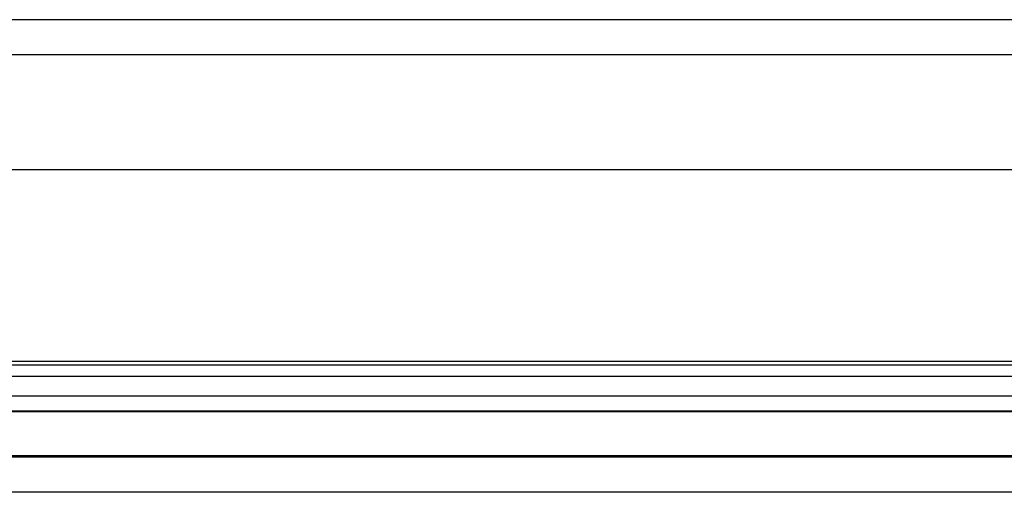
# Model space of a CAD drawing. Header units: inches. Extents: x 1 to 359, y -2 to 239.
# Tile 30 of 99: x 127.88 to 130.55, y 16.11 to 17.39. Entities that reach past the tile are written whole.
import ezdxf
from ezdxf.lldxf.tags import DXFTag

# ---------------------------------------------------------------- set-up
doc = ezdxf.new("R2010")
doc.units = ezdxf.units.IN
doc.header["$MEASUREMENT"] = 0
for name, color, linetype in [('COM70220', 7, 'Continuous'), ('COM71195-6', 7, 'Continuous'), ('COM71302-1', 7, 'Continuous'), ('COM71303-1', 7, 'Continuous'), ('Default', 7, 'Continuous')]:
    doc.layers.add(name, color=color, linetype=linetype)
tags = doc.linetypes.add('HIDDEN2', pattern=[0.1875, 0.125, -0.0625]).pattern_tags.tags
tags[6:7] = [DXFTag(74, 4), DXFTag(75, 0), DXFTag(340, '0'), DXFTag(46, 0.0), DXFTag(50, 0.0), DXFTag(44, 0.0), DXFTag(45, 0.0)]
tags[4:5] = [DXFTag(74, 4), DXFTag(75, 0), DXFTag(340, '0'), DXFTag(46, 0.0), DXFTag(50, 0.0), DXFTag(44, 0.0), DXFTag(45, 0.0)]

# ---------------------------------------------------------------- blocks, each defined once
blk = doc.blocks.new('SE2')
at = {"layer": 'COM70220', "color": 7, "linetype": 'HIDDEN2'}
for p, q in [((145.2974, 16.4536), (124.8294, 16.4536)), ((145.2974, 16.2076), (124.8294, 16.2076)), ((145.2974, 16.2056), (124.8294, 16.2056)), ((145.2974, 16.2046), (124.8294, 16.2046))]:
    blk.add_line(p, q, dxfattribs=at)
at = {"layer": 'COM71195-6', "color": 7, "linetype": 'Continuous'}
for p, q in [((145.9683, 16.9836), (124.1585, 16.9836)), ((145.8734, 16.1086), (124.2534, 16.1086))]:
    blk.add_line(p, q, dxfattribs=at)
at = {"layer": 'COM71195-6', "color": 7, "linetype": 'HIDDEN2'}
blk.add_line((145.8734, 16.2036), (124.2534, 16.2036), dxfattribs=at)
at = {"layer": 'COM71302-1', "color": 7, "linetype": 'HIDDEN2'}
for p, q in [((124.7124, 16.4643), (145.5004, 16.4643)), ((124.4628, 16.4232), (145.5004, 16.4232)), ((124.7124, 16.3707), (145.5004, 16.3707)), ((124.4624, 16.3282), (145.5004, 16.3282))]:
    blk.add_line(p, q, dxfattribs=at)
at = {"layer": 'COM71303-1', "color": 7, "linetype": 'HIDDEN2'}
for p, q in [((146.7804, 17.3906), (98.9104, 17.3906)), ((145.5954, 16.3286), (124.7124, 16.3286))]:
    blk.add_line(p, q, dxfattribs=at)
at = {"layer": 'COM71303-1', "color": 7, "linetype": 'Continuous'}
blk.add_line((146.7804, 17.2956), (98.9104, 17.2956), dxfattribs=at)

msp = doc.modelspace()

# ---------------------------------------------------------------- block references
at = {"layer": 'Default'}
msp.add_blockref('SE2', (0, 0), dxfattribs=at)

doc.saveas('drawing.dxf')
